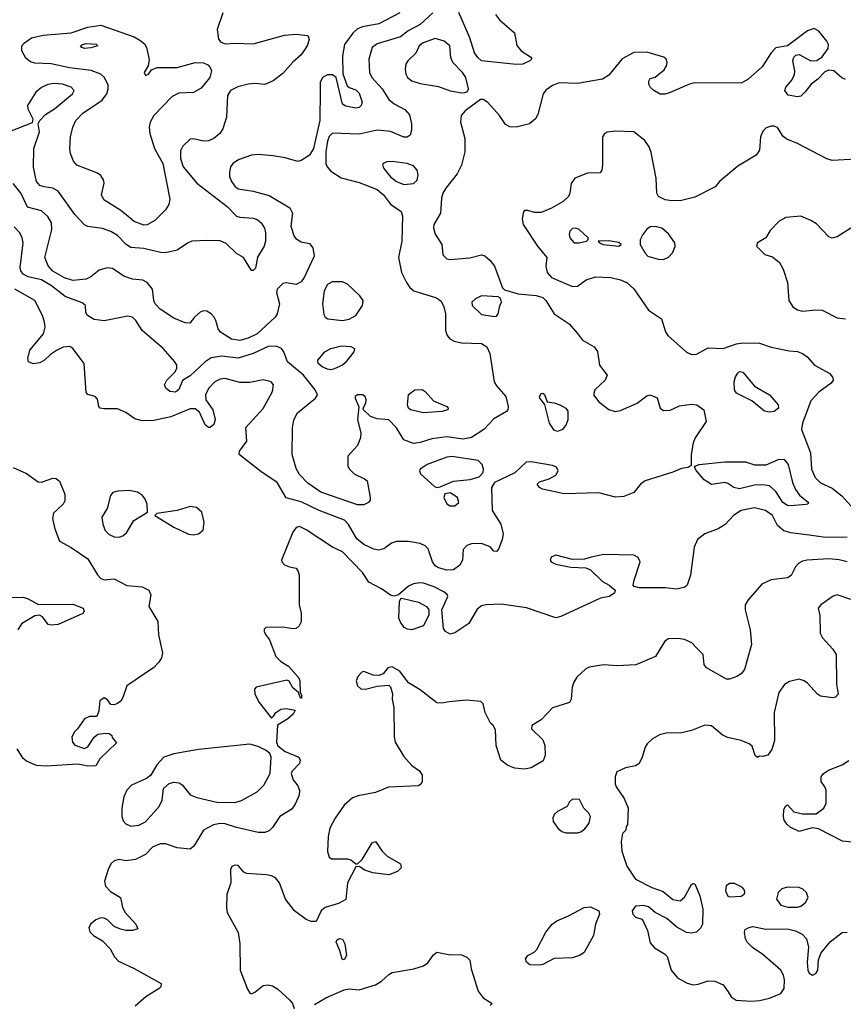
# Model space of a CAD drawing. Extents: x 1173079 to 1307053, y 522583 to 678478.
# Tile 166 of 256: x 1250004 to 1254982, y 562980 to 568934. Entities that reach past the tile are written whole.
import ezdxf

# ---------------------------------------------------------------- set-up
doc = ezdxf.new("R2010")
doc.units = 0

msp = doc.modelspace()

# ---------------------------------------------------------------- linework, layer by layer
at = {"layer": '0CON20XD'}
for points in [[(1251231.1, 568975), (1251198.2, 568875), (1251206.1, 568816.1), (1251218.8, 568798.8), (1251245, 568788.2), (1251305, 568793.1), (1251415, 568789.1), (1251605, 568840.5), (1251675, 568846.9), (1251745, 568837.5), (1251753.3, 568813.3), (1251741.4, 568775), (1251705, 568720.8), (1251655, 568677.3), (1251595, 568608.9), (1251536.2, 568563.8), (1251485, 568542.9), (1251425, 568548.9), (1251385, 568544.4), (1251321.9, 568528.1), (1251278, 568505), (1251260.8, 568475), (1251254.3, 568345), (1251231.9, 568275), (1251214.6, 568245.4), (1251177.5, 568215), (1251145, 568201.2), (1251115, 568199.1), (1251055, 568214.4), (1251035, 568210.6), (1250990.9, 568169.1), (1250975, 568140), (1250975.7, 568094.3), (1250991.5, 568045), (1251075.3, 567945.3), (1251257.9, 567805), (1251315, 567746.9), (1251335, 567739.4), (1251414.5, 567734.5), (1251438.8, 567725), (1251462.9, 567705), (1251482.8, 567672.8), (1251490, 567645), (1251490.5, 567595), (1251482.2, 567565), (1251441.3, 567498.7), (1251429.5, 567430.5), (1251415, 567416.7), (1251405, 567416.7), (1251356.2, 567495), (1251315, 567520), (1251251.4, 567581.4), (1251216.4, 567596.4), (1251135, 567599.5), (1251045, 567593.8), (1251017.7, 567582.3), (1250955, 567540.5), (1250885.4, 567524.6), (1250855, 567525.4), (1250755, 567549.5), (1250675, 567556.6), (1250647.1, 567575), (1250595, 567628.8), (1250555, 567652.9), (1250505, 567670.4), (1250415, 567684.4), (1250395, 567694.4), (1250337.3, 567755), (1250237.4, 567897.4), (1250205, 567916.1), (1250152.4, 567922.4), (1250125, 567931.8), (1250105.3, 567955), (1250087.1, 568042.9), (1250088.7, 568155), (1250124.3, 568255), (1250116.2, 568305), (1250126.2, 568325), (1250159.7, 568360.3), (1250214.2, 568395), (1250323.1, 568485), (1250332.9, 568505), (1250315, 568526.5), (1250263.6, 568543.7), (1250215, 568548.6), (1250175, 568542.7), (1250135.3, 568524.7), (1250101.1, 568495), (1250050.8, 568415), (1250052.5, 568395), (1250083.3, 568335), (1250079.3, 568310.7), (1249855, 568223.3)], [(1252300.8, 568975), (1252175, 568908.2), (1252075, 568890), (1252045, 568878.5), (1252017.7, 568852.3), (1251966.9, 568785), (1251955.4, 568715.4), (1251957.3, 568607.3), (1251984.2, 568534.2), (1251995, 568523.8), (1252035, 568509.2), (1252055, 568488.8), (1252073.1, 568435), (1252068.6, 568415), (1252056, 568404), (1252035, 568399.1), (1251975, 568411.1), (1251955, 568424), (1251916.7, 568585), (1251895, 568600), (1251865, 568600), (1251834, 568585), (1251820, 568555), (1251820, 568505), (1251818.7, 568325), (1251779.7, 568155), (1251755, 568115.5), (1251705, 568082.2), (1251685, 568075.5), (1251608.1, 568098.1), (1251535, 568110.9), (1251445, 568118.7), (1251404.7, 568115.3), (1251331.5, 568088.5), (1251293.4, 568066.6), (1251278.1, 568045), (1251271.3, 568011.3), (1251272.5, 567985), (1251283.6, 567955), (1251305, 567926.7), (1251325, 567911.5), (1251415, 567896.9), (1251511.1, 567871.1), (1251636, 567796), (1251652.2, 567765), (1251643.4, 567685), (1251663.6, 567623.7), (1251675, 567609.4), (1251705, 567591.4), (1251755, 567580), (1251776.2, 567555), (1251784.3, 567505), (1251722.9, 567375), (1251705, 567349.4), (1251675, 567331.9), (1251615, 567342.2), (1251595, 567338.9), (1251560, 567305), (1251555.7, 567285), (1251574, 567215), (1251560, 567155), (1251548.6, 567135), (1251438.5, 567035), (1251385, 567008.8), (1251335, 566993.8), (1251285, 567001.2), (1251217.1, 567045), (1251202.9, 567065), (1251190, 567115), (1251178.9, 567135), (1251161.4, 567155), (1251135, 567171.5), (1251115, 567173.3), (1251095, 567164.4), (1251060, 567135), (1251031.7, 567098.3), (1251005, 567100), (1250935, 567129.4), (1250854, 567184), (1250823.1, 567215), (1250814.3, 567235), (1250807.1, 567305), (1250775, 567344), (1250747.9, 567357.9), (1250685, 567364.6), (1250633.5, 567383.5), (1250565, 567428.6), (1250532.7, 567432.7), (1250485, 567418.5), (1250435, 567379.6), (1250405, 567365.3), (1250325, 567356.3), (1250275, 567373.3), (1250205, 567413.5), (1250176.9, 567445), (1250156.8, 567495), (1250198.5, 567665), (1250195.4, 567705.4), (1250174.5, 567744.5), (1250135, 567778.5), (1250050.3, 567800.3), (1250012.7, 567882.7), (1249965, 567942.5)], [(1252501.2, 568975), (1252425, 568904.6), (1252352.6, 568867.4), (1252305, 568830.9), (1252165, 568788), (1252133.6, 568765), (1252114.1, 568695.9), (1252117.3, 568615), (1252132.7, 568585), (1252194.7, 568515), (1252235, 568451.1), (1252268, 568425), (1252331.7, 568391.7), (1252359.3, 568359.3), (1252372.9, 568305), (1252372.5, 568265), (1252363.3, 568235), (1252345.7, 568224.3), (1252325, 568224.2), (1252245, 568257.1), (1252165, 568265.5), (1252055, 568241.1), (1251895, 568247.5), (1251875, 568228.1), (1251865, 568200), (1251853.7, 568135), (1251855.3, 568065.3), (1251863.3, 568043.3), (1251885, 568018.1), (1251947.8, 567977.8), (1252055, 567950), (1252165, 567906.5), (1252203.9, 567875), (1252245, 567819.4), (1252308.8, 567775), (1252317.5, 567745), (1252313.8, 567595), (1252294.3, 567495), (1252310.8, 567405), (1252342.9, 567345), (1252362.9, 567315), (1252385.8, 567295), (1252522.5, 567252.5), (1252551, 567231), (1252568, 567198), (1252577.3, 567155), (1252576.9, 567055), (1252587.1, 567025), (1252604.2, 567005), (1252630.9, 566990.9), (1252675, 566980.3), (1252795, 566976.2), (1252827.8, 566955), (1252846.2, 566915), (1252870.8, 566745), (1252885, 566720.6), (1252943.1, 566655), (1252955.8, 566595), (1252954.2, 566575), (1252946, 566565), (1252870.1, 566519.9), (1252808.6, 566455), (1252735, 566406.8), (1252685, 566398.2), (1252585, 566410.7), (1252495, 566398.8), (1252423.8, 566376.2), (1252385, 566371.9), (1252325, 566394.2), (1252282.1, 566465), (1252235, 566514.5), (1252165, 566520), (1252123.9, 566533.9), (1252082.5, 566575), (1252080, 566585), (1252096.2, 566615), (1252098.8, 566635), (1252091.2, 566655), (1252075, 566665.7), (1252045, 566666), (1252031.2, 566655), (1252031.2, 566645), (1252053, 566593), (1252046.2, 566515), (1252065.8, 566435.8), (1252064.4, 566405), (1252045, 566359.2), (1251987.5, 566295), (1251986.9, 566235), (1251996.7, 566215), (1252025, 566187.3), (1252088.2, 566158.2), (1252104.5, 566144.5), (1252122.9, 566045), (1252121.4, 566028.6), (1252112.5, 566015), (1252085, 565999.5), (1252045, 566000.4), (1251825, 566075.8), (1251745, 566130.8), (1251695, 566183.5), (1251675, 566219.2), (1251651.8, 566305), (1251653.4, 566466.6), (1251660.9, 566515), (1251683.8, 566556.2), (1251792.9, 566645), (1251804.3, 566665), (1251790, 566695), (1251718.4, 566785), (1251622.5, 566865), (1251601.4, 566925), (1251586.4, 566946.4), (1251555, 566959.5), (1251505, 566957.8), (1251415.2, 566914.8), (1251325, 566887.8), (1251225, 566899.4), (1251160.6, 566889.4), (1251125, 566865.5), (1251035, 566780.6), (1250988.8, 566751.2), (1250965, 566696.7), (1250945, 566682), (1250912.5, 566685), (1250887.5, 566705), (1250880, 566725), (1250893.3, 566755), (1250943.3, 566805), (1250953.8, 566826.2), (1250954, 566845), (1250942.5, 566865), (1250870.6, 566945), (1250745, 567054.4), (1250705.5, 567115), (1250685, 567134.5), (1250655, 567140.5), (1250515, 567113.1), (1250455, 567121.4), (1250413.3, 567145), (1250403.9, 567163.9), (1250401.2, 567205), (1250381.7, 567221.7), (1250279.1, 567259.2), (1250195.4, 567325.4), (1250135, 567360.2), (1250055, 567378.1), (1250025, 567394.7), (1250011.2, 567415), (1250007.9, 567435), (1250025.9, 567585), (1250020, 567615), (1250004.8, 567644.8), (1249971.2, 567681.2)], [(1252878.9, 568965), (1252903.5, 568933.5), (1252994, 568855), (1253008.3, 568778.3), (1253035, 568746), (1253096.7, 568705), (1253096.7, 568695), (1253086.7, 568685), (1253045, 568665.8), (1253005, 568662.2), (1252795, 568686.2), (1252772.3, 568705), (1252753.6, 568733.6), (1252725.2, 568825.2), (1252657.4, 568977.4)], [(1250755, 567691.4), (1250695, 567714.4), (1250615, 567779.5), (1250512.9, 567845), (1250498.6, 567875), (1250514.4, 567945), (1250510.6, 567965), (1250495, 567992), (1250475, 568006.9), (1250348.8, 568055), (1250328.7, 568078.7), (1250310.6, 568125), (1250306.7, 568155), (1250311.5, 568225), (1250324.6, 568285), (1250342.9, 568325), (1250385, 568369.2), (1250503.4, 568446.6), (1250531.5, 568485), (1250539.5, 568515), (1250538, 568538), (1250515.7, 568585), (1250493.8, 568603.8), (1250436.9, 568626.9), (1250305, 568642.2), (1250195, 568667.5), (1250095, 568670.5), (1250068.7, 568678.7), (1250040.9, 568700.9), (1250018, 568745), (1250017.5, 568775), (1250032.9, 568795), (1250076.4, 568823.6), (1250145, 568840.9), (1250315, 568855.3), (1250415, 568889.6), (1250495, 568900.9), (1250695, 568830.7), (1250731.1, 568811.1), (1250757.7, 568787.7), (1250770.8, 568765), (1250785.8, 568694.2), (1250781.2, 568655), (1250756.7, 568615), (1250765, 568597.5), (1250782.5, 568605), (1250800, 568630), (1250834.4, 568645.6), (1250955, 568644.7), (1251065, 568675.4), (1251115, 568673.3), (1251140.6, 568660.6), (1251155.6, 568645), (1251163.5, 568625), (1251152.9, 568585), (1251100.1, 568519.9), (1251055, 568493.9), (1250965, 568489.6), (1250925, 568469.6), (1250815.7, 568355), (1250791.9, 568315), (1250786.9, 568285), (1250790, 568245), (1250819.4, 568155), (1250868.8, 568065), (1250911.7, 567848.3), (1250904.5, 567815.5), (1250885.5, 567784.5), (1250820.3, 567719.7), (1250775, 567692.9), (1250755, 567691.4)], [(1254995, 568572.3), (1254972.6, 568582.6), (1254925, 568624.3), (1254895, 568629.2), (1254870.6, 568619.4), (1254828, 568575), (1254788, 568545), (1254752.4, 568497.6), (1254725, 568472.5), (1254705, 568467.5), (1254648.6, 568478.6), (1254628, 568505), (1254635, 568526.7), (1254671.7, 568568.3), (1254687.9, 568602.1), (1254690, 568625), (1254676.2, 568685), (1254682.3, 568707.7), (1254695, 568718.8), (1254716.1, 568723.9), (1254785.9, 568685.9), (1254822.3, 568687.7), (1254855, 568710), (1254890.2, 568759.8), (1254893.3, 568785), (1254883.1, 568805), (1254835, 568864.2), (1254805, 568880), (1254765, 568865.8), (1254645, 568776.7), (1254575, 568763.8), (1254545, 568733.8), (1254491.1, 568648.9), (1254405, 568573.3), (1254365, 568550.9), (1254085, 568552.5), (1254052.5, 568545), (1253935, 568492.9), (1253905, 568484.4), (1253875, 568484.4), (1253836.7, 568505), (1253816.7, 568525), (1253806.7, 568545), (1253807, 568563), (1253815, 568577.5), (1253845, 568587.5), (1253898.3, 568631.7), (1253914, 568655), (1253917.1, 568675), (1253910.8, 568695), (1253896.9, 568706.9), (1253795, 568738.6), (1253715, 568736), (1253645, 568698), (1253565, 568599.4), (1253525.9, 568574.1), (1253375, 568549.2), (1253265, 568552.1), (1253223.6, 568536.4), (1253185, 568508.1), (1253168.1, 568485), (1253135, 568360), (1253121.9, 568335), (1253084.7, 568305.3), (1253005, 568283.5), (1252966.4, 568286.4), (1252940.4, 568300.4), (1252905, 568354.2), (1252833.2, 568433.2), (1252805, 568452), (1252789.5, 568450.5), (1252696.5, 568383.5), (1252672.5, 568355), (1252669.2, 568315), (1252695.4, 568215), (1252694.7, 568135), (1252673.7, 568055), (1252648.8, 568001.2), (1252579.1, 567915), (1252562.1, 567885), (1252553.1, 567855), (1252547.5, 567765), (1252506.5, 567695), (1252504.6, 567674.6), (1252515, 567636.2), (1252556.2, 567575), (1252561.7, 567511.7), (1252585, 567488.8), (1252605, 567484.2), (1252725, 567493.3), (1252795, 567511.4), (1252815.5, 567505.5), (1252847.6, 567477.6), (1252873.4, 567443.4), (1252923, 567313), (1252935, 567300), (1253017, 567277), (1253125, 567266.9), (1253165, 567253.2), (1253183.9, 567235), (1253235, 567155.6), (1253324.6, 567094.6), (1253375.4, 567035.4), (1253405.5, 566995.5), (1253476, 566955), (1253497.3, 566927.3), (1253508.8, 566845), (1253554, 566785), (1253542.5, 566755), (1253480, 566695), (1253472.9, 566665), (1253503.4, 566623.4), (1253565, 566576.9), (1253603.6, 566563.6), (1253635, 566570), (1253735.8, 566614.2), (1253795, 566660), (1253815, 566665.6), (1253856.8, 566646.8), (1253875.8, 566585), (1253895, 566570.6), (1253935, 566572.2), (1253992, 566598), (1254065, 566608.9), (1254096.2, 566605), (1254138, 566575), (1254154, 566505), (1254086.9, 566405), (1254075.5, 566374.5), (1254062.5, 566305), (1254061.7, 566238.3), (1254045, 566226.7), (1254005, 566220), (1253952.6, 566197.4), (1253785, 566144.6), (1253756.5, 566125), (1253715, 566074.4), (1253655, 566050.6), (1253605, 566047.1), (1253505, 566072.9), (1253295, 566066.9), (1253164.6, 566094.6), (1253146.2, 566105), (1253131.2, 566125), (1253145, 566140), (1253205, 566157.5), (1253245, 566178.6), (1253258.9, 566205), (1253247.8, 566227.8), (1253225, 566238), (1253095, 566260.4), (1253065, 566257.3), (1252997, 566193), (1252874.4, 566135.6), (1252855.8, 566105), (1252860, 565965), (1252913, 565883), (1252926.7, 565825), (1252920.5, 565790.5), (1252897.7, 565732.3), (1252885, 565717.5), (1252870.7, 565720.7), (1252846.7, 565746.7), (1252795.5, 565765.5), (1252735, 565763.5), (1252706, 565755), (1252685, 565730), (1252680.5, 565665), (1252663.5, 565635), (1252625, 565606.9), (1252585, 565605.3), (1252535, 565618.7), (1252515, 565631.1), (1252499.8, 565655), (1252473.4, 565733.4), (1252455, 565752.5), (1252425, 565766.9), (1252355, 565778.9), (1252282.3, 565777.7), (1252251.7, 565768.3), (1252205.5, 565734.5), (1252173.2, 565726.8), (1252145, 565731.1), (1252085, 565760), (1252041.2, 565795), (1251991.6, 565881.6), (1251966.5, 565906.5), (1251815, 565965.9), (1251705, 566018.2), (1251615, 566042), (1251560.6, 566135)], [(1250395, 568760), (1250378.8, 568765), (1250372, 568775), (1250383.8, 568785), (1250405, 568790.4), (1250465.4, 568785.4), (1250476.2, 568775), (1250435, 568764.5), (1250395, 568760)], [(1252675, 568492), (1252695, 568493.8), (1252710, 568500), (1252716.2, 568515), (1252700.6, 568585), (1252680.6, 568615), (1252622.2, 568675), (1252610, 568705), (1252604.4, 568775), (1252570, 568805), (1252515, 568821.1), (1252441.9, 568795), (1252419.1, 568775), (1252397.6, 568732.4), (1252349.2, 568685), (1252337.5, 568665), (1252332.9, 568635), (1252338.6, 568605), (1252348.6, 568585), (1252373.5, 568563.5), (1252425, 568548), (1252535, 568529.1), (1252605, 568504.3), (1252675, 568492)], [(1255060, 568090), (1254915, 568083.1), (1254883.4, 568093.4), (1254705.3, 568185.3), (1254640.9, 568210.9), (1254618.3, 568228.3), (1254585, 568281.2), (1254565, 568290.8), (1254545, 568290.8), (1254515, 568280.8), (1254495, 568260), (1254480.8, 568225), (1254475.7, 568145), (1254456, 568115), (1254345, 568048.6), (1254233.8, 567955), (1254207.3, 567922.7), (1254085, 567861.2), (1254005, 567841.2), (1253945, 567839.2), (1253905, 567844.4), (1253865, 567864.3), (1253854.3, 567885), (1253851.4, 567975), (1253821.2, 568131.2), (1253808, 568165), (1253783, 568203), (1253715, 568255.7), (1253605, 568260), (1253555, 568254), (1253537.3, 568242.7), (1253527.5, 568225), (1253526.2, 568055), (1253523.3, 568025), (1253512.5, 568007.5), (1253435, 568006.5), (1253360, 567975), (1253336.8, 567943.2), (1253330, 567885), (1253320.8, 567865), (1253289.2, 567835), (1253218.8, 567795), (1253155, 567768.6), (1253115, 567768), (1253075, 567780), (1253055, 567780), (1253048.3, 567771.7), (1253041.2, 567728.8), (1253048, 567695), (1253133.3, 567565), (1253190.8, 567495), (1253184.4, 567444.4), (1253191.8, 567405), (1253218.9, 567375), (1253345, 567320), (1253375, 567322.9), (1253428.7, 567361.3), (1253485, 567378.1), (1253577.5, 567375), (1253635, 567360.5), (1253675, 567342.2), (1253716.1, 567306.1), (1253805, 567176.9), (1253882.5, 567125), (1253907, 567047), (1253920.5, 567025), (1254034.4, 566924.4), (1254065, 566908.6), (1254095, 566911.9), (1254165, 566950.6), (1254255, 566945.6), (1254336.6, 566973.4), (1254375, 566980), (1254475, 566978.2), (1254545, 566953.5), (1254655, 566931.1), (1254705, 566928.1), (1254736.2, 566916.2), (1254764.3, 566895), (1254808, 566845), (1254901.2, 566795), (1254918.8, 566768.8), (1254920, 566755), (1254908, 566735), (1254835, 566680.6), (1254785, 566628.1), (1254734.6, 566495), (1254730, 566455), (1254783.8, 566315), (1254790, 566215), (1254811.8, 566165), (1254843.2, 566133.2), (1254915, 566100.8), (1254974, 566054), (1255044.8, 565974.8)], [(1252325, 567937.9), (1252385, 567943.3), (1252406.8, 567963.2), (1252412.5, 567995), (1252407.1, 568025), (1252385, 568049.4), (1252345, 568064.6), (1252255, 568076.2), (1252222.5, 568075), (1252201.2, 568065), (1252196, 568055), (1252204.3, 568035), (1252245, 567984.3), (1252280.8, 567955), (1252325, 567937.9)], [(1255026.8, 567673.2), (1254945, 567621.9), (1254915, 567612.9), (1254895, 567621.4), (1254819.4, 567699.4), (1254785, 567720.6), (1254725, 567745.5), (1254635, 567737.1), (1254593.8, 567715), (1254540.9, 567659.1), (1254514.2, 567615.8), (1254462.5, 567585), (1254457.5, 567565), (1254507.5, 567515), (1254555, 567500), (1254596.2, 567465), (1254618, 567425), (1254645.6, 567345), (1254653.1, 567235), (1254677.3, 567197.3), (1254705, 567179.1), (1254735, 567172.3), (1254815, 567180.4), (1254855, 567176.5), (1254945, 567130.8), (1254995, 567125.7)], [(1253385, 567584.4), (1253430, 567595), (1253440, 567605), (1253440, 567615), (1253385.7, 567665.7), (1253365, 567673.8), (1253345, 567671.2), (1253328.8, 567655), (1253324.2, 567635), (1253329.2, 567615), (1253354.6, 567584.6), (1253385, 567584.4)], [(1253895, 567484.5), (1253925, 567497.1), (1253950, 567525), (1253966.6, 567563.4), (1253964.4, 567585), (1253925, 567638.1), (1253885, 567673.3), (1253845.8, 567684.2), (1253815, 567680.8), (1253795, 567667.5), (1253770.6, 567635), (1253755, 567602.5), (1253754.5, 567574.5), (1253785, 567521.2), (1253801.2, 567505), (1253862.5, 567485), (1253895, 567484.5)], [(1253625, 567563.8), (1253640, 567575), (1253625.7, 567585.7), (1253564.1, 567595.9), (1253500, 567595), (1253507.5, 567585), (1253530, 567575), (1253625, 567563.8)], [(1251560.6, 566135), (1251461.5, 566201.5), (1251330, 566305), (1251332, 566325), (1251376, 566385), (1251371.7, 566468.3), (1251475, 566582), (1251531.2, 566685), (1251538, 566725), (1251523.3, 566745), (1251475, 566755.8), (1251395, 566740), (1251335, 566739.1), (1251245, 566764.5), (1251215, 566760), (1251184.4, 566745), (1251145.3, 566704.7), (1251127.3, 566665), (1251130, 566635), (1251170.8, 566575), (1251185.8, 566515.8), (1251178, 566485), (1251155, 566468), (1251145, 566468), (1251125, 566483.8), (1251091.5, 566561.5), (1251065, 566581.1), (1251035, 566580.4), (1250917.8, 566532.2), (1250815, 566509.2), (1250745, 566508.5), (1250699.7, 566519.7), (1250645, 566558), (1250595, 566580.8), (1250515, 566580), (1250490, 566585), (1250482.5, 566595), (1250475, 566640), (1250460, 566655), (1250415, 566667.5), (1250405, 566680), (1250394.3, 566855), (1250325, 566946.2), (1250307.3, 566957.3), (1250265.9, 566954.1), (1250225.8, 566934.2), (1250189.7, 566910.3), (1250153.8, 566875), (1250125, 566858.6), (1250085, 566853.1), (1250056.7, 566865), (1250054.2, 566885), (1250065.8, 566935), (1250148, 567035), (1250157.5, 567075), (1250154.2, 567105), (1250141.4, 567145), (1250095, 567235.6), (1249975, 567304.6)], [(1251955, 567114.6), (1251996.4, 567123.6), (1252035.7, 567145), (1252076.4, 567205), (1252079.5, 567235), (1252060.6, 567265), (1251985.4, 567335.4), (1251955, 567347.8), (1251892.2, 567347.8), (1251865, 567331.9), (1251843.8, 567295), (1251834.5, 567215), (1251841.7, 567151.7), (1251851.2, 567135), (1251865.6, 567125.6), (1251955, 567114.6)], [(1252875, 567138.8), (1252885, 567142), (1252896.2, 567155), (1252906.1, 567203.9), (1252916.7, 567225), (1252910, 567250), (1252895, 567257.5), (1252795, 567264.4), (1252758, 567245), (1252736, 567225), (1252738, 567205), (1252795, 567150.8), (1252875, 567138.8)], [(1251885, 566817.5), (1251865, 566820.5), (1251832.5, 566835), (1251807.1, 566855), (1251805.7, 566875), (1251847.5, 566925), (1251885, 566946.5), (1251948.6, 566961.4), (1252005, 566958.1), (1252026.7, 566945), (1252024, 566925), (1251971.5, 566858.5), (1251955, 566844.4), (1251905, 566823.5), (1251885, 566817.5)], [(1254535, 566560), (1254505, 566567.1), (1254429.7, 566629.7), (1254335.8, 566675.8), (1254324.2, 566695), (1254321.5, 566745), (1254330.5, 566775), (1254345, 566797.1), (1254355, 566805.6), (1254375, 566803.1), (1254445, 566718.8), (1254535.7, 566665.7), (1254588, 566605), (1254590, 566585), (1254565, 566564.4), (1254535, 566560)], [(1252445, 566556.4), (1252366.2, 566575), (1252354.2, 566585), (1252347.5, 566605), (1252355, 566666.7), (1252392.5, 566695), (1252437, 566697), (1252455.5, 566685.5), (1252505, 566630), (1252586.2, 566595), (1252593.8, 566585), (1252591.2, 566575), (1252555, 566564.5), (1252445, 566556.4)], [(1253255, 566444.2), (1253235, 566452), (1253205.7, 566495), (1253177.5, 566607.5), (1253148, 566645), (1253146, 566655), (1253155, 566673.8), (1253165, 566676), (1253175, 566668), (1253192.5, 566622.5), (1253235, 566616.9), (1253268.8, 566605), (1253304, 566585), (1253316.6, 566566.6), (1253317.5, 566515), (1253307.5, 566485), (1253283.8, 566455), (1253255, 566444.2)], [(1252525, 566105.8), (1252545, 566108.8), (1252626.4, 566143.6), (1252726.1, 566153.9), (1252781.3, 566168.7), (1252804.3, 566195.7), (1252806.7, 566215), (1252799.4, 566245), (1252775, 566269.2), (1252615, 566291.8), (1252585, 566288.2), (1252466.9, 566245), (1252424.3, 566215), (1252420.6, 566205), (1252427.2, 566187.2), (1252512, 566112), (1252525, 566105.8)], [(1249964, 566225), (1250045, 566189.3), (1250115, 566140), (1250135, 566137.3), (1250205, 566160.9), (1250225, 566158.9), (1250245, 566144.2), (1250276.2, 566065), (1250277.5, 566025), (1250266.5, 566003.5), (1250209.3, 565950.7), (1250202.1, 565917.9), (1250215.6, 565855), (1250245, 565780), (1250315, 565742), (1250415, 565674.2), (1250475, 565576), (1250494.5, 565554.5), (1250515, 565547.5), (1250575, 565552), (1250651.9, 565511.9), (1250743.3, 565503.3), (1250783.8, 565485), (1250796, 565455), (1250784.5, 565385), (1250838.5, 565295), (1250843.1, 565213.1), (1250866.5, 565105), (1250861.1, 565075), (1250845, 565048), (1250815, 565015.8), (1250652, 564905), (1250628, 564835), (1250615, 564813.8), (1250595, 564798.8), (1250575, 564791.2), (1250555, 564793.3), (1250535, 564820), (1250515, 564833.3), (1250488.8, 564815), (1250483.3, 564755), (1250470, 564720), (1250425, 564720), (1250395, 564706), (1250353.8, 564645), (1250333.3, 564625), (1250320, 564595), (1250322.5, 564565), (1250337, 564547), (1250395, 564526.2), (1250415, 564536.7), (1250453.3, 564595), (1250476.4, 564613.6), (1250525, 564620), (1250545, 564617.5), (1250560, 564605), (1250563, 564593), (1250588.3, 564561.7), (1250487.5, 564465), (1250465, 564422.5), (1250415, 564418.8), (1250355, 564431.9), (1250165, 564419.5), (1250105, 564423.3), (1250045, 564450.6), (1250025, 564465.8), (1249987.8, 564525)], [(1254665, 565994.6), (1254645, 565996.8), (1254617.3, 566015), (1254575, 566081.4), (1254535, 566114.2), (1254495, 566120.8), (1254445, 566119.2), (1254355, 566096.5), (1254320, 566105), (1254285, 566129.2), (1254265, 566135.6), (1254185, 566123.8), (1254142, 566152), (1254093.8, 566205), (1254083, 566227), (1254087.5, 566235), (1254110, 566245), (1254265, 566261.1), (1254390.5, 566260.5), (1254445, 566242), (1254515, 566241.2), (1254595, 566275.8), (1254625, 566274.2), (1254648.8, 566245), (1254674.6, 566135), (1254692.4, 566092.4), (1254718.2, 566058.2), (1254772.5, 566015), (1254767.5, 566005), (1254755, 566001.2), (1254665, 565994.6)], [(1250605, 565804.1), (1250627.2, 565812.8), (1250648.9, 565831.1), (1250694.4, 565905.6), (1250777.5, 565955), (1250774.3, 566005), (1250763.1, 566035), (1250746.7, 566056.7), (1250716.5, 566076.5), (1250666.7, 566086.7), (1250597, 566083), (1250566.2, 566073.8), (1250553.3, 566056.7), (1250531.8, 565978.2), (1250501.2, 565925), (1250505.8, 565884.2), (1250521.5, 565845), (1250545, 565820.4), (1250575, 565805.9), (1250605, 565804.1)], [(1252605, 565993.3), (1252635, 565994.3), (1252658, 566015), (1252650, 566045), (1252605, 566072), (1252574.1, 566065.9), (1252568, 566045), (1252585, 566005.8), (1252605, 565993.3)], [(1255006, 565804), (1254875, 565803.4), (1254775, 565816.8), (1254665, 565830.4), (1254622.8, 565842.8), (1254584.7, 565874.7), (1254555, 565935.5), (1254510.8, 565965), (1254445, 565982.4), (1254365, 565965.9), (1254318.1, 565935), (1254268.9, 565881.1), (1254225, 565855.8), (1254145.4, 565824.6), (1254100.4, 565789.6), (1254080, 565745), (1254058.8, 565575), (1254037.5, 565515), (1254025, 565502.5), (1253975, 565489.2), (1253905, 565497.5), (1253747.7, 565497.7), (1253717, 565507), (1253712.5, 565515), (1253718, 565545), (1253754.6, 565655), (1253741.5, 565681.5), (1253716.6, 565696.6), (1253535, 565699.4), (1253457.3, 565682.7), (1253417.7, 565672.3), (1253345, 565670), (1253245, 565696.2), (1253216.1, 565683.9), (1253210, 565665), (1253216.2, 565655), (1253245, 565640.6), (1253335, 565623.3), (1253425, 565620), (1253455, 565606.7), (1253525.9, 565535.9), (1253566.7, 565515), (1253602.5, 565485), (1253600, 565465), (1253567.5, 565445), (1253515, 565436), (1253274.5, 565325.5), (1253245, 565317.1), (1253066.4, 565376.4), (1252915, 565398.9), (1252823.6, 565396.4), (1252795, 565388.6), (1252770, 565370), (1252717.9, 565282.1), (1252635, 565226.2), (1252605, 565218.8), (1252576.7, 565235), (1252565, 565252.5), (1252556.2, 565365), (1252591.2, 565445), (1252587.9, 565457.9), (1252568, 565475), (1252510, 565505), (1252445, 565526.5), (1252422.1, 565527.9), (1252385, 565521.4), (1252355, 565507.5), (1252293.9, 565456.1), (1252265, 565448), (1252245, 565452.9), (1252191.8, 565491.8), (1252113.3, 565533.3), (1252075, 565590), (1251955, 565715.4), (1251894, 565745), (1251735, 565848.5), (1251695, 565868.2), (1251675, 565863.5), (1251654.3, 565835.7), (1251587.1, 565665), (1251588.6, 565655), (1251605, 565637.5), (1251635, 565624.2), (1251675, 565616.7), (1251687.3, 565597.3), (1251692.5, 565575), (1251692.5, 565395), (1251704.3, 565345), (1251705, 565293.3), (1251692.2, 565267.8), (1251675, 565251.4), (1251655, 565249.4), (1251595, 565260.6), (1251492.5, 565257.5), (1251482.5, 565247.5), (1251482.5, 565235), (1251490, 565215), (1251514.2, 565184.2), (1251552.4, 565082.4), (1251582.4, 565052.4), (1251628.8, 565025), (1251688.8, 564955), (1251698, 564935), (1251700, 564865), (1251708.3, 564851.7), (1251708.3, 564831.7), (1251701.7, 564831.7), (1251690, 564865), (1251655, 564893.3), (1251633, 564933), (1251619.3, 564939.3), (1251433, 564897), (1251423.3, 564885), (1251426.2, 564855), (1251450.6, 564805), (1251525, 564710), (1251538.8, 564721.2), (1251551.2, 564745), (1251583.3, 564765), (1251615, 564768.1), (1251668.3, 564758.3), (1251656.2, 564735), (1251625, 564705.8), (1251561.7, 564668.3), (1251556.7, 564565), (1251565, 564542.5), (1251608.3, 564508.3), (1251690.5, 564475), (1251700, 564455), (1251695.6, 564435.6), (1251650.9, 564389.1), (1251645.7, 564375), (1251656.6, 564336.6), (1251685, 564301.2), (1251695.6, 564274.4), (1251693.1, 564245), (1251669.8, 564190.2), (1251649.4, 564160.6), (1251575.6, 564115), (1251531.9, 564048.1), (1251511.1, 564028.9), (1251485, 564019.4), (1251445, 564019.4), (1251315, 564048.1), (1251245, 564070.6), (1251215, 564073.1), (1251175, 564065.6), (1251115, 564031.9), (1251056.7, 563935), (1251035, 563918.1), (1250956.1, 563926.1), (1250885, 563950), (1250855, 563949.2), (1250809.1, 563930.9), (1250764.2, 563885), (1250705, 563854.4), (1250645, 563847.1), (1250605, 563855.7), (1250575, 563847.5), (1250555, 563828.8), (1250538.6, 563795), (1250516.7, 563725), (1250523.3, 563695), (1250552.7, 563662.7), (1250613.8, 563625), (1250625.9, 563565.9), (1250641.2, 563535), (1250706.7, 563465), (1250717.5, 563435), (1250685, 563426.2), (1250645, 563426.2), (1250614.2, 563434.2), (1250575, 563450), (1250535, 563491.2), (1250515, 563501.2), (1250495, 563502), (1250465, 563490), (1250432, 563465), (1250421.7, 563441.7), (1250427.3, 563417.3), (1250450, 563395), (1250505, 563363.8), (1250550, 563315), (1250576.8, 563266.8), (1250600.9, 563240.9), (1250695.9, 563195.9), (1250860, 563105), (1250856.2, 563085), (1250846.2, 563075), (1250766.2, 563025), (1250701.7, 562968.3)], [(1251051.7, 565818.3), (1251085, 565824.5), (1251113.1, 565846.9), (1251118.9, 565895), (1251105.4, 565955.4), (1251073.3, 565983.3), (1251035, 565989.3), (1250955, 565965.3), (1250832.5, 565947.5), (1250820, 565935), (1250935, 565865.6), (1251025, 565823.3), (1251051.7, 565818.3)], [(1255005.9, 565655.9), (1254957, 565667), (1254895, 565673.3), (1254763.9, 565666.1), (1254735, 565660), (1254712.6, 565647.4), (1254694, 565626), (1254666.3, 565573.7), (1254645, 565557.7), (1254545, 565547.5), (1254490.4, 565519.6), (1254406, 565425), (1254388, 565395), (1254388, 565365), (1254420, 565245), (1254427.1, 565155), (1254385.4, 565005), (1254365, 564977.8), (1254338.5, 564961.5), (1254295, 564946.5), (1254275, 564946.5), (1254156, 565015), (1254140.8, 565035), (1254134, 565095), (1254095, 565135.8), (1254066.2, 565165), (1254022.5, 565185), (1253982.7, 565192.7), (1253925, 565189.2), (1253903.8, 565175), (1253847.3, 565082.7), (1253728.3, 565031.7), (1253615, 565026.9), (1253535, 565032.5), (1253445, 565018), (1253425, 565008.8), (1253371.7, 564958.3), (1253352.3, 564927.7), (1253342.3, 564897.7), (1253338, 564825), (1253326.2, 564805), (1253225, 564772.5), (1253155, 564700), (1253100, 564665), (1253097.5, 564645), (1253165, 564578.8), (1253177.5, 564545), (1253180.5, 564485), (1253167.7, 564452.3), (1253095, 564410.4), (1253055, 564401.5), (1252997.4, 564407.4), (1252955, 564423.1), (1252912, 564455), (1252883.8, 564545), (1252879.3, 564639.3), (1252866.7, 564665), (1252850.6, 564680.6), (1252818, 564745), (1252805, 564797.5), (1252791.7, 564811.7), (1252705, 564818), (1252600.5, 564809.5), (1252555, 564800), (1252525, 564802), (1252425, 564880.8), (1252354.4, 564924.4), (1252302.5, 564995), (1252255, 565020), (1252230, 565015), (1252201.7, 564978.3), (1252175, 564968), (1252140.9, 564970.9), (1252085, 564992), (1252071.7, 564988.3), (1252047.4, 564962.6), (1252038.1, 564935), (1252045.7, 564905), (1252065, 564888.1), (1252095, 564884.5), (1252165, 564904.2), (1252235, 564910), (1252245, 564900), (1252257.7, 564857.7), (1252255.7, 564825), (1252265.6, 564775), (1252267.3, 564597.3), (1252272.9, 564565), (1252325, 564478), (1252374.6, 564424.6), (1252420.7, 564390.7), (1252435.8, 564365), (1252435.7, 564324.3), (1252429.2, 564310.8), (1252415, 564301.2), (1252233.6, 564293.6)], [(1255027.5, 565427.5), (1254943.9, 565456.1), (1254921.2, 565448.8), (1254846.2, 565395), (1254830, 565375), (1254840.5, 565330.5), (1254841.9, 565225), (1254857.1, 565195), (1254917.8, 565127.8), (1254938.6, 565095), (1254940, 564915), (1254950, 564855), (1254935, 564836.7), (1254917.7, 564832.3), (1254845, 564842.5), (1254826.2, 564855), (1254765, 564921.4), (1254745, 564935.6), (1254715, 564945.6), (1254657.6, 564932.4), (1254626.3, 564913.7), (1254593.3, 564865), (1254564.2, 564745), (1254565.5, 564574.5), (1254549.7, 564520.3), (1254525, 564486.2), (1254495, 564477.5), (1254475, 564480), (1254463, 564473), (1254450, 564485), (1254430.7, 564540.7), (1254412.5, 564555), (1254365, 564574.2), (1254282.4, 564592.4), (1254250.2, 564610.2), (1254185, 564662.9), (1254145, 564667.1), (1254065, 564635.8), (1254005, 564621.4), (1253910.9, 564619.1), (1253870.7, 564609.3), (1253828.8, 564585), (1253796, 564555), (1253784, 564535), (1253765, 564467.5), (1253745.7, 564434.3), (1253725, 564421.2), (1253665, 564408.8), (1253613.3, 564385), (1253603.9, 564356.1), (1253603.6, 564313.6), (1253610, 564295), (1253658, 564225), (1253681.2, 564165), (1253677.5, 564065), (1253670, 564055), (1253668.3, 564031.7), (1253648.3, 564011.7), (1253640, 563965), (1253643.3, 563905), (1253672.9, 563815), (1253725, 563736.2), (1253825, 563686), (1253892.4, 563662.4), (1253952.5, 563612.5), (1253995, 563605.6), (1254022.6, 563627.4), (1254065, 563704.2), (1254075, 563710.8), (1254085, 563707.5), (1254115.3, 563635.3), (1254132.5, 563555), (1254131.3, 563465), (1254119.8, 563440.2), (1254093.7, 563416.3), (1254065, 563409.2), (1254035, 563414.5), (1253976.4, 563446.4), (1253915, 563499.2), (1253843.9, 563533.9), (1253805, 563570), (1253775, 563576.2), (1253725, 563573.8), (1253705.8, 563545), (1253709.2, 563525), (1253725, 563506.2), (1253763.6, 563493.6), (1253775, 563477.5), (1253798, 563425), (1253815, 563351.2), (1253840.7, 563320.7), (1253902, 563285), (1253918.3, 563268.3), (1253940.8, 563185), (1253980.5, 563140.5), (1254038.3, 563108.3), (1254075, 563097.7), (1254105, 563101.2), (1254165, 563122.3), (1254205, 563120.4), (1254255, 563096.7), (1254285.9, 563054.1), (1254304, 563024), (1254335.3, 563005.3), (1254425, 562998.4)], [(1249880, 565440), (1250025, 565442.2), (1250055, 565432.5), (1250117.9, 565397.9), (1250325, 565398.5), (1250386.7, 565375), (1250393, 565357), (1250385, 565342.5), (1250235.7, 565275.7), (1250195, 565272.5), (1250176.9, 565276.9), (1250142.7, 565322.7), (1250123.9, 565333.9), (1250095, 565328), (1250015, 565281.2), (1249992, 565245)], [(1252375, 565244), (1252347.7, 565247.7), (1252328.8, 565258.8), (1252305, 565290), (1252295.8, 565315), (1252300, 565415), (1252306.7, 565433.3), (1252313.6, 565436.4), (1252415, 565412), (1252462.5, 565385), (1252477.5, 565365), (1252476.7, 565335), (1252445, 565267.5), (1252375, 565244)], [(1250675, 564056.5), (1250725, 564063.3), (1250765, 564082.9), (1250846.9, 564175), (1250864.3, 564215), (1250872.5, 564285), (1250906.7, 564315), (1250935, 564322.5), (1250968.1, 564318.1), (1250985.9, 564305.9), (1251035, 564245.6), (1251075, 564229.6), (1251195, 564201.5), (1251305, 564200.5), (1251345, 564212.5), (1251439.2, 564265), (1251480, 564305), (1251518.8, 564375), (1251523.3, 564475), (1251516.1, 564496.1), (1251494.1, 564514.1), (1251445, 564538), (1251395, 564551.9), (1251085, 564520.5), (1250935, 564493.5), (1250875, 564474.4), (1250832.7, 564427.3), (1250797.5, 564365), (1250770, 564345), (1250680.6, 564305), (1250651.5, 564275), (1250633.5, 564235), (1250620.5, 564165), (1250620.5, 564115), (1250628.8, 564088.8), (1250645, 564070.6), (1250675, 564056.5)], [(1255074.7, 563955.3), (1254976.7, 563966.7), (1254831.2, 564041.2), (1254795, 564045.8), (1254756.7, 564036.7), (1254715, 564023.8), (1254661.3, 564051.3), (1254639.8, 564069.8), (1254625, 564093.8), (1254620.5, 564115), (1254623.1, 564155), (1254631.7, 564178.3), (1254645, 564186.7), (1254682.7, 564142.7), (1254735, 564130.5), (1254817.9, 564132.1), (1254864, 564165), (1254877.5, 564195), (1254878, 564275), (1254871.2, 564295), (1254847.7, 564327.7), (1254848, 564355), (1254862, 564375), (1254892, 564395), (1254975, 564427.5), (1255016.2, 564453.8)], [(1252233.6, 564293.6), (1252155, 564260), (1252048.8, 564241.2), (1252015, 564228), (1251965, 564183.8), (1251910.8, 564105), (1251878.6, 564045), (1251869.4, 563995), (1251864.1, 563904.1), (1251875, 563870), (1251888.3, 563858.3), (1251985, 563858.8), (1252005, 563853.3), (1252035, 563830), (1252045, 563830), (1252073.3, 563855), (1252134.2, 563955.8), (1252155, 563963.3), (1252195.5, 563905.5), (1252225, 563876), (1252305, 563828.8), (1252310, 563805), (1252287, 563783), (1252235, 563762.5), (1252137.5, 563775), (1252090.9, 563790.9), (1252055, 563812.5), (1252035, 563810), (1251986.2, 563715), (1251975.8, 563614.2), (1251931.7, 563588.3), (1251850, 563565), (1251826.2, 563545), (1251795, 563480), (1251765, 563481.2), (1251735, 563492), (1251665, 563544.2), (1251611.4, 563615), (1251573.9, 563713.9), (1251549.2, 563745), (1251525, 563756.9), (1251495, 563762.3), (1251375, 563771.2), (1251358.8, 563778.8), (1251325, 563819.2), (1251305, 563821.2), (1251286.4, 563813.6), (1251277.5, 563795), (1251281.2, 563715), (1251257, 563643), (1251253.2, 563563.2), (1251258.6, 563535), (1251324.4, 563414.4), (1251335.4, 563345), (1251337.1, 563185), (1251381.1, 563071.1), (1251395, 563046.7), (1251405, 563043.3), (1251425, 563052), (1251476.6, 563093.4), (1251505, 563097.3), (1251531.5, 563091.5), (1251565, 563071.8), (1251636, 563005), (1251652, 562985), (1251662.5, 562955)], [(1253375, 564016.7), (1253395, 564022.5), (1253419.5, 564040.5), (1253446.2, 564075), (1253453.3, 564115), (1253443.3, 564135), (1253413.3, 564165), (1253388.3, 564218.3), (1253345, 564220), (1253327.5, 564205), (1253312.5, 564175), (1253254.3, 564145.7), (1253235, 564126.7), (1253226.2, 564105), (1253228.8, 564085), (1253256.7, 564045), (1253280, 564025), (1253305, 564016.7), (1253375, 564016.7)], [(1254295, 563630), (1254365, 563634), (1254382.5, 563645), (1254386.7, 563655), (1254385, 563670), (1254372.5, 563685), (1254325, 563709.2), (1254295, 563710.8), (1254273.4, 563696.6), (1254270, 563665), (1254285, 563634), (1254295, 563630)], [(1254647, 563567), (1254705, 563567.1), (1254725, 563572.9), (1254754, 563595), (1254768.6, 563625), (1254760, 563655), (1254736.6, 563676.6), (1254715, 563685.6), (1254645, 563688.5), (1254611.4, 563678.6), (1254587.5, 563655), (1254579.2, 563615), (1254605, 563579.2), (1254647, 563567)], [(1253145, 563216.2), (1253088.3, 563218.3), (1253068, 563235), (1253061.4, 563255), (1253075, 563274.2), (1253114.5, 563295.5), (1253129.3, 563310.7), (1253184.6, 563415.4), (1253221.4, 563465), (1253250, 563485), (1253321.2, 563515), (1253415, 563565.5), (1253455, 563568.2), (1253504, 563545), (1253509.2, 563525), (1253484.4, 563465), (1253472.9, 563395), (1253415, 563293.8), (1253387.5, 563275), (1253345, 563261.2), (1253235, 563256), (1253165, 563221.2), (1253145, 563216.2)], [(1254425, 562998.4), (1254475, 563003.1), (1254535, 563017.3), (1254603.8, 563045), (1254624.2, 563075.8), (1254627.3, 563127.3), (1254621.4, 563155), (1254604.4, 563185), (1254495, 563280.9), (1254432.2, 563322.2), (1254401.9, 563355), (1254391.4, 563375), (1254383.8, 563415), (1254388.8, 563431.2), (1254407, 563443), (1254435, 563450.8), (1254514.6, 563434.6), (1254645, 563435.3), (1254693.1, 563423.1), (1254734.1, 563404.1), (1254760, 563375), (1254772.2, 563325), (1254763.8, 563235), (1254766.7, 563185), (1254775, 563167.5), (1254795, 563156.7), (1254815, 563166.7), (1254828.8, 563185), (1254832.3, 563247.7), (1254848.3, 563291.7), (1254902.7, 563357.3), (1254975, 563413.2), (1255005, 563415.3)], [(1251965, 563247.5), (1251952.3, 563252.3), (1251938.8, 563305), (1251917.5, 563355), (1251921.7, 563368.3), (1251935, 563377.5), (1251955, 563372.5), (1251970, 563345), (1251978.8, 563275), (1251965, 563247.5)], [(1251785, 562977.8), (1251855, 563018.9), (1251965, 563068), (1251995, 563072.9), (1252055, 563066.5), (1252155, 563097.7), (1252191.5, 563118.5), (1252235, 563160.5), (1252255, 563170.9), (1252386.6, 563193.4), (1252445, 563212.2), (1252470.6, 563229.4), (1252505, 563278.6), (1252525, 563294.4), (1252595, 563281.5), (1252675, 563279.2), (1252706.7, 563265), (1252725, 563246.7), (1252733.2, 563193.2), (1252775, 563058.8), (1252805, 563018.8), (1252860, 562985), (1252847.7, 562972.3)]]:
    msp.add_lwpolyline(points, dxfattribs=at)

doc.saveas('drawing.dxf')
